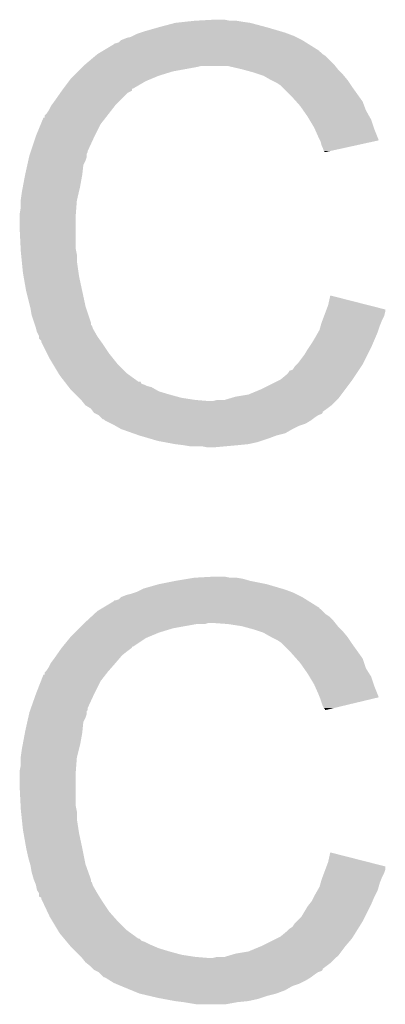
# Model space of a CAD drawing. Extents: x -9 to 122, y -9 to 65.
# Tile 256 of 256: x 79.535 to 80.396, y 49.141 to 51.463. Entities that reach past the tile are written whole.
import ezdxf

# ---------------------------------------------------------------- set-up
doc = ezdxf.new("R2010")
doc.units = 0
doc.layers.add('CLICKER_4_FOR_R7FA4M2A_V100_GTO', color=12, linetype='CONTINUOUS')

msp = doc.modelspace()

# ---------------------------------------------------------------- linework, layer by layer
at = {"layer": 'CLICKER_4_FOR_R7FA4M2A_V100_GTO'}
for points in [[(79.86268, 51.44516), (79.900782, 51.45532), (80.11668, 51.44516), (80.078582, 51.45532)], [(79.900782, 51.45532), (79.92364, 51.45786), (80.078582, 51.45532), (80.0608, 51.45786)], [(79.92364, 51.45786), (79.9465, 51.4604), (80.0608, 51.45786), (80.045562, 51.4604)], [(79.9465, 51.4604), (79.992218, 51.46294), (80.030322, 51.4604), (80.017618, 51.46294)], [(79.796642, 51.4223), (79.801722, 51.42484), (80.18526, 51.4223), (80.18018, 51.42484)], [(79.801722, 51.42484), (79.811882, 51.42992), (80.18018, 51.42484), (80.166638, 51.42992)], [(79.811882, 51.42992), (79.819506, 51.432462), (80.166638, 51.42992), (80.15986, 51.432462)], [(79.819506, 51.432462), (79.82712, 51.435), (80.15986, 51.432462), (80.15123, 51.435)], [(79.82712, 51.435), (79.86268, 51.44516), (80.15123, 51.435), (80.11668, 51.44516)], [(79.730578, 51.389268), (79.756002, 51.404522), (80.24114, 51.389268), (80.216744, 51.404522)], [(79.756002, 51.404522), (79.758546, 51.40706), (80.216744, 51.404522), (80.212686, 51.40706)], [(79.758546, 51.40706), (79.761082, 51.407062), (80.212686, 51.40706), (80.212682, 51.407062)], [(79.761082, 51.407062), (79.768702, 51.409604), (80.212682, 51.407062), (80.208618, 51.409604)], [(79.768702, 51.409604), (79.773784, 51.41468), (80.208618, 51.409604), (80.200498, 51.41468)], [(79.773784, 51.41468), (79.786482, 51.41976), (80.200498, 51.41468), (80.19034, 51.41976)], [(79.786482, 51.41976), (79.796642, 51.4223), (80.19034, 51.41976), (80.18526, 51.4223)], [(79.69088, 51.358798), (79.711892, 51.376578), (80.274162, 51.358798), (80.256382, 51.376578)], [(79.711892, 51.376578), (79.717898, 51.38166), (80.256382, 51.376578), (80.24876, 51.38166)], [(79.717898, 51.38166), (79.717902, 51.381662), (80.24876, 51.38166), (80.248758, 51.381662)], [(79.717902, 51.381662), (79.726354, 51.386734), (80.248758, 51.381662), (80.243686, 51.386734)], [(79.726354, 51.386734), (79.726364, 51.38674), (80.243686, 51.386734), (80.241162, 51.38674)], [(79.726364, 51.38674), (79.730578, 51.389268), (80.241162, 51.38674), (80.24114, 51.389268)], [(79.68234, 51.35118), (79.68488, 51.35372), (79.95158, 51.35118), (79.961738, 51.35372)], [(79.68488, 51.35372), (79.69088, 51.358798), (80.278226, 51.35372), (80.274162, 51.358798)], [(80.05826, 51.3461), (80.025238, 51.35372), (80.28432, 51.3461), (80.278226, 51.35372)], [(79.656942, 51.32578), (79.662022, 51.330862), (79.850484, 51.32578), (79.86268, 51.330862)], [(79.662022, 51.330862), (79.67218, 51.34102), (79.86268, 51.330862), (79.895698, 51.34102)], [(79.67218, 51.34102), (79.68234, 51.35118), (79.895698, 51.34102), (79.95158, 51.35118)], [(80.0862, 51.338478), (80.05826, 51.3461), (80.291942, 51.338478), (80.28432, 51.3461)], [(80.093816, 51.33594), (80.0862, 51.338478), (80.29448, 51.33594), (80.291942, 51.338478)], [(80.109058, 51.33086), (80.093816, 51.33594), (80.298714, 51.33086), (80.29448, 51.33594)], [(80.126842, 51.3207), (80.109058, 51.33086), (80.30718, 51.3207), (80.298714, 51.33086)], [(79.63789, 51.30038), (79.651226, 51.31816), (79.801716, 51.30038), (79.832198, 51.31816)], [(79.651226, 51.31816), (79.656942, 51.32578), (79.832198, 51.31816), (79.850484, 51.32578)], [(80.142078, 51.31308), (80.126842, 51.3207), (80.31226, 51.31308), (80.30718, 51.3207)], [(80.1497, 51.308), (80.142078, 51.31308), (80.315648, 51.308), (80.31226, 51.31308)], [(80.15224, 51.30546), (80.1497, 51.308), (80.31734, 51.30546), (80.315648, 51.308)], [(79.6163, 51.2699), (79.630522, 51.290218), (79.768702, 51.2699), (79.78902, 51.290218)], [(79.630522, 51.290218), (79.634074, 51.295294), (79.78902, 51.290218), (79.799166, 51.295294)], [(79.634074, 51.295294), (79.63408, 51.2953), (79.799166, 51.295294), (79.799166, 51.2953)], [(79.63408, 51.2953), (79.637872, 51.300358), (79.799166, 51.2953), (79.79918, 51.300358)], [(79.637872, 51.300358), (79.63789, 51.30038), (79.79918, 51.300358), (79.801716, 51.30038)], [(80.1751, 51.2826), (80.15224, 51.30546), (80.33367, 51.2826), (80.31734, 51.30546)], [(79.608682, 51.25974), (79.610584, 51.262278), (79.759106, 51.25974), (79.76108, 51.262278)], [(79.610584, 51.262278), (79.6163, 51.2699), (79.76108, 51.262278), (79.768702, 51.2699)], [(80.18639, 51.2699), (80.1751, 51.2826), (80.34274, 51.2699), (80.33367, 51.2826)], [(80.195418, 51.259742), (80.18639, 51.2699), (80.34655, 51.259742), (80.34274, 51.2699)], [(79.59344, 51.231822), (79.593446, 51.236886), (79.737392, 51.231822), (79.74133, 51.236886)], [(79.593446, 51.236886), (79.59852, 51.24196), (79.74133, 51.236886), (79.745276, 51.24196)], [(79.59852, 51.24196), (79.6036, 51.249582), (79.745276, 51.24196), (79.751204, 51.249582)], [(79.6036, 51.249582), (79.608682, 51.25974), (79.751204, 51.249582), (79.759106, 51.25974)], [(80.202534, 51.249578), (80.195418, 51.259742), (80.35036, 51.249578), (80.34655, 51.259742)], [(80.213202, 51.23434), (80.202534, 51.249578), (80.358826, 51.23434), (80.35036, 51.249578)], [(79.57312, 51.18862), (79.584634, 51.216558), (79.71155, 51.18862), (79.72552, 51.216558)], [(79.584634, 51.216558), (79.590916, 51.2318), (79.72552, 51.216558), (79.737374, 51.2318)], [(79.590916, 51.2318), (79.59344, 51.231822), (79.737374, 51.2318), (79.737392, 51.231822)], [(80.217776, 51.226718), (80.213202, 51.23434), (80.36306, 51.226718), (80.358826, 51.23434)], [(80.22844, 51.20894), (80.217776, 51.226718), (80.368988, 51.20894), (80.36306, 51.226718)], [(80.230698, 51.20386), (80.22844, 51.20894), (80.37068, 51.20386), (80.368988, 51.20894)], [(80.2386, 51.18608), (80.230698, 51.20386), (80.377774, 51.18608), (80.37068, 51.20386)], [(79.561266, 51.153056), (79.572272, 51.18608), (79.69504, 51.153056), (79.71028, 51.18608)], [(79.572272, 51.18608), (79.57312, 51.18862), (79.71028, 51.18608), (79.71155, 51.18862)], [(80.242414, 51.178454), (80.2386, 51.18608), (80.380814, 51.178454), (80.377774, 51.18608)], [(80.24368, 51.175922), (80.242414, 51.178454), (80.3693, 51.175922), (80.380814, 51.178454)], [(80.246218, 51.165762), (80.24368, 51.175922), (80.323102, 51.165762), (80.3693, 51.175922)], [(79.557882, 51.1429), (79.558726, 51.145436), (79.692498, 51.1429), (79.6925, 51.145436)], [(79.558726, 51.145436), (79.56042, 51.150516), (79.6925, 51.145436), (79.695038, 51.150516)], [(79.56042, 51.150516), (79.561266, 51.153056), (79.695038, 51.150516), (79.69504, 51.153056)], [(80.24876, 51.16068), (80.246218, 51.165762), (80.299994, 51.16068), (80.323102, 51.165762)], [(80.2513, 51.153064), (80.24876, 51.16068), (80.265362, 51.153064), (80.299994, 51.16068)], [(80.253832, 51.150528), (80.2513, 51.153064), (80.253832, 51.150528), (80.265362, 51.153064)], [(79.5528, 51.120036), (79.555058, 51.1302), (79.68488, 51.120036), (79.68996, 51.1302)], [(79.555058, 51.1302), (79.556752, 51.137818), (79.68996, 51.1302), (79.692498, 51.137818)], [(79.556752, 51.137818), (79.557882, 51.1429), (79.692498, 51.137818), (79.692498, 51.1429)], [(79.54772, 51.09718), (79.5528, 51.120036), (79.68234, 51.09718), (79.68488, 51.120036)], [(79.54248, 51.06924), (79.54772, 51.09718), (79.67726, 51.06924), (79.68234, 51.09718)], [(79.53756, 51.03876), (79.5401, 51.05654), (79.670226, 51.03876), (79.674328, 51.05654)], [(79.5401, 51.05654), (79.54248, 51.06924), (79.674328, 51.05654), (79.67726, 51.06924)], [(79.53756, 51.036218), (79.53756, 51.03876), (79.66964, 51.036218), (79.670226, 51.03876)], [(79.53756, 51.020982), (79.53756, 51.036218), (79.668466, 51.020982), (79.66964, 51.036218)], [(79.53502, 51.005742), (79.53756, 51.020982), (79.667294, 51.005742), (79.668466, 51.020982)], [(79.53502, 51.003202), (79.53502, 51.005742), (79.6671, 51.003202), (79.667294, 51.005742)], [(79.53502, 50.96764), (79.53502, 51.003202), (79.6671, 50.96764), (79.6671, 51.003202)], [(79.537308, 50.921918), (79.53502, 50.96764), (79.6671, 50.921918), (79.6671, 50.96764)], [(79.53756, 50.91684), (79.537308, 50.921918), (79.668116, 50.91684), (79.6671, 50.921918)], [(79.538324, 50.909218), (79.53756, 50.91684), (79.66964, 50.909218), (79.668116, 50.91684)], [(79.539846, 50.89398), (79.538324, 50.909218), (79.66964, 50.89398), (79.66964, 50.909218)], [(79.54264, 50.866038), (79.539846, 50.89398), (79.673632, 50.866038), (79.66964, 50.89398)], [(79.543986, 50.858422), (79.54264, 50.866038), (79.67472, 50.858422), (79.673632, 50.866038)], [(79.55026, 50.82286), (79.543986, 50.858422), (79.682342, 50.82286), (79.67472, 50.858422)], [(79.55915, 50.7873), (79.55026, 50.82286), (79.689962, 50.7873), (79.682342, 50.82286)], [(80.26146, 50.789842), (80.266562, 50.812696), (80.356168, 50.789842), (80.266562, 50.812696)], [(79.56042, 50.78222), (79.55915, 50.7873), (79.691656, 50.78222), (79.689962, 50.7873)], [(79.56296, 50.76698), (79.56042, 50.78222), (79.696734, 50.76698), (79.691656, 50.78222)], [(80.251932, 50.764438), (80.255742, 50.774598), (80.39354, 50.764438), (80.39608, 50.774598)], [(80.255742, 50.774598), (80.257642, 50.779662), (80.39608, 50.774598), (80.39608, 50.779662)], [(80.257642, 50.779662), (80.26146, 50.789842), (80.39608, 50.779662), (80.356168, 50.789842)], [(79.568888, 50.749196), (79.56296, 50.76698), (79.70266, 50.749196), (79.696734, 50.76698)], [(80.24622, 50.7492), (80.248124, 50.75428), (80.386426, 50.7492), (80.38846, 50.75428)], [(80.248124, 50.75428), (80.251932, 50.764438), (80.38846, 50.75428), (80.39354, 50.764438)], [(79.570582, 50.744114), (79.568888, 50.749196), (79.702666, 50.744114), (79.70266, 50.749196)], [(79.571428, 50.741576), (79.570582, 50.744114), (79.7052, 50.741576), (79.702666, 50.744114)], [(79.57312, 50.736498), (79.571428, 50.741576), (79.706894, 50.736498), (79.7052, 50.741576)], [(79.573756, 50.733958), (79.57312, 50.736498), (79.70774, 50.733958), (79.706894, 50.736498)], [(79.575658, 50.726342), (79.573756, 50.733958), (79.712092, 50.726342), (79.70774, 50.733958)], [(79.580738, 50.716184), (79.575658, 50.726342), (79.717898, 50.716184), (79.712092, 50.726342)], [(80.23098, 50.71364), (80.238238, 50.726342), (80.372856, 50.71364), (80.3783, 50.726342)], [(80.238238, 50.726342), (80.241142, 50.731422), (80.3783, 50.726342), (80.379992, 50.731422)], [(80.241142, 50.731422), (80.244044, 50.741582), (80.379992, 50.731422), (80.38338, 50.741582)], [(80.244044, 50.741582), (80.24622, 50.7492), (80.38338, 50.741582), (80.386426, 50.7492)], [(79.58074, 50.716178), (79.580738, 50.716184), (79.7179, 50.716178), (79.717898, 50.716184)], [(79.58074, 50.711106), (79.58074, 50.716178), (79.721524, 50.711106), (79.7179, 50.716178)], [(79.585814, 50.706026), (79.58074, 50.711106), (79.725154, 50.706026), (79.721524, 50.711106)], [(79.58582, 50.703484), (79.585814, 50.706026), (79.72697, 50.703484), (79.725154, 50.706026)], [(79.588362, 50.6984), (79.58582, 50.703484), (79.7306, 50.6984), (79.72697, 50.703484)], [(80.22336, 50.700938), (80.23098, 50.71364), (80.367412, 50.700938), (80.372856, 50.71364)], [(79.599792, 50.67554), (79.588362, 50.6984), (79.74584, 50.67554), (79.7306, 50.6984)], [(80.205582, 50.673002), (80.213198, 50.6857), (80.35417, 50.673002), (80.360518, 50.6857)], [(80.213198, 50.6857), (80.216584, 50.69078), (80.360518, 50.6857), (80.36306, 50.69078)], [(80.216584, 50.69078), (80.22336, 50.700938), (80.36306, 50.69078), (80.367412, 50.700938)], [(79.60614, 50.66284), (79.599792, 50.67554), (79.756, 50.66284), (79.74584, 50.67554)], [(79.61376, 50.65014), (79.60614, 50.66284), (79.76616, 50.65014), (79.756, 50.66284)], [(80.19034, 50.652682), (80.205582, 50.673002), (80.34401, 50.652682), (80.35417, 50.673002)], [(79.625952, 50.62982), (79.61376, 50.65014), (79.786482, 50.62982), (79.76616, 50.65014)], [(80.167482, 50.629824), (80.170028, 50.6349), (80.329194, 50.629824), (80.332578, 50.6349)], [(80.170028, 50.6349), (80.177642, 50.637444), (80.332578, 50.6349), (80.334274, 50.637444)], [(80.177642, 50.637444), (80.182722, 50.645062), (80.334274, 50.637444), (80.339354, 50.645062)], [(80.182722, 50.645062), (80.187796, 50.650138), (80.339354, 50.645062), (80.342738, 50.650138)], [(80.187796, 50.650138), (80.19034, 50.652682), (80.342738, 50.650138), (80.34401, 50.652682)], [(79.628998, 50.624742), (79.625952, 50.62982), (79.793466, 50.624742), (79.786482, 50.62982)], [(79.640724, 50.6095), (79.628998, 50.624742), (79.814424, 50.6095), (79.793466, 50.624742)], [(80.10398, 50.59172), (80.144618, 50.61204), (80.302098, 50.59172), (80.31734, 50.61204)], [(80.144618, 50.61204), (80.149698, 50.61458), (80.31734, 50.61204), (80.319032, 50.61458)], [(80.149698, 50.61458), (80.164938, 50.627278), (80.319032, 50.61458), (80.327498, 50.627278)], [(80.164938, 50.627278), (80.167482, 50.629824), (80.327498, 50.627278), (80.329194, 50.629824)], [(79.640736, 50.609486), (79.640724, 50.6095), (79.819506, 50.609486), (79.814424, 50.6095)], [(79.644632, 50.60442), (79.640736, 50.609486), (79.822048, 50.60442), (79.819506, 50.609486)], [(79.646586, 50.60188), (79.644632, 50.60442), (79.82966, 50.60188), (79.822048, 50.60442)], [(79.648542, 50.599338), (79.646586, 50.60188), (79.834742, 50.599338), (79.82966, 50.60188)], [(79.650494, 50.5968), (79.648542, 50.599338), (79.844902, 50.5968), (79.834742, 50.599338)], [(79.6544, 50.591722), (79.650494, 50.5968), (79.853788, 50.591722), (79.844902, 50.5968)], [(79.659484, 50.586638), (79.6544, 50.591722), (79.862682, 50.586638), (79.853788, 50.591722)], [(80.073502, 50.579022), (80.10398, 50.59172), (80.292574, 50.579022), (80.302098, 50.59172)], [(79.667102, 50.57902), (79.659484, 50.586638), (79.88808, 50.57902), (79.862682, 50.586638)], [(79.674722, 50.5714), (79.667102, 50.57902), (79.91602, 50.5714), (79.88808, 50.57902)], [(79.6798, 50.56632), (79.674722, 50.5714), (79.949038, 50.56632), (79.91602, 50.5714)], [(79.681834, 50.56378), (79.6798, 50.56632), (79.979518, 50.56378), (79.949038, 50.56632)], [(79.689958, 50.553624), (79.681834, 50.56378), (80.269082, 50.553624), (80.279238, 50.56378)], [(79.989682, 50.56378), (79.999842, 50.56632), (80.279238, 50.56378), (80.281778, 50.56632)], [(80.017624, 50.56632), (80.034554, 50.5714), (80.281778, 50.56632), (80.286858, 50.5714)], [(80.034554, 50.5714), (80.04302, 50.57394), (80.286858, 50.5714), (80.288762, 50.57394)], [(80.04302, 50.57394), (80.073502, 50.579022), (80.288762, 50.57394), (80.292574, 50.579022)], [(79.689966, 50.55362), (79.689958, 50.553624), (80.269078, 50.55362), (80.269082, 50.553624)], [(79.702656, 50.546002), (79.689966, 50.55362), (80.258928, 50.546002), (80.269078, 50.55362)], [(79.708386, 50.53837), (79.702656, 50.546002), (80.24876, 50.53837), (80.258928, 50.546002)], [(79.71028, 50.535844), (79.708386, 50.53837), (80.248754, 50.535844), (80.24876, 50.53837)], [(79.7103, 50.535834), (79.71028, 50.535844), (80.248754, 50.535834), (80.248754, 50.535844)], [(79.715364, 50.5333), (79.7103, 50.535834), (80.246216, 50.5333), (80.248754, 50.535834)], [(79.720436, 50.530762), (79.715364, 50.5333), (80.238606, 50.530762), (80.246216, 50.5333)], [(79.720442, 50.530758), (79.720436, 50.530762), (80.238596, 50.530758), (80.238606, 50.530762)], [(79.72552, 50.52568), (79.720442, 50.530758), (80.23098, 50.52568), (80.238596, 50.530758)], [(79.730594, 50.520606), (79.72552, 50.52568), (80.224214, 50.520606), (80.23098, 50.52568)], [(79.733134, 50.5206), (79.730594, 50.520606), (80.224206, 50.5206), (80.224214, 50.520606)], [(79.73568, 50.518062), (79.733134, 50.5206), (80.220822, 50.518062), (80.224206, 50.5206)], [(79.735688, 50.518058), (79.73568, 50.518062), (80.220818, 50.518058), (80.220822, 50.518062)], [(79.750922, 50.51044), (79.735688, 50.518058), (80.20812, 50.51044), (80.220818, 50.518058)], [(79.756, 50.5079), (79.750922, 50.51044), (80.2005, 50.5079), (80.20812, 50.51044)], [(79.760446, 50.50536), (79.756, 50.5079), (80.19288, 50.50536), (80.2005, 50.5079)], [(79.773778, 50.49774), (79.760446, 50.50536), (80.177642, 50.49774), (80.19288, 50.50536)], [(79.802572, 50.487578), (79.773778, 50.49774), (80.159856, 50.487578), (80.177642, 50.49774)], [(79.81696, 50.4825), (79.802572, 50.487578), (80.139544, 50.4825), (80.159856, 50.487578)], [(79.816968, 50.482498), (79.81696, 50.4825), (80.139538, 50.482498), (80.139544, 50.4825)], [(79.842868, 50.47488), (79.816968, 50.482498), (80.11922, 50.47488), (80.139538, 50.482498)], [(79.860138, 50.4698), (79.842868, 50.47488), (80.103978, 50.4698), (80.11922, 50.47488)], [(79.873686, 50.46726), (79.860138, 50.4698), (80.096358, 50.46726), (80.103978, 50.4698)], [(79.900782, 50.46218), (79.873686, 50.46726), (80.073498, 50.46218), (80.096358, 50.46726)], [(79.9211, 50.45964), (79.900782, 50.46218), (80.0481, 50.45964), (80.073498, 50.46218)], [(79.936338, 50.4571), (79.9211, 50.45964), (80.02016, 50.4571), (80.0481, 50.45964)], [(79.976978, 50.45456), (79.964278, 50.4571), (79.992222, 50.45456), (80.02016, 50.4571)], [(79.93126, 50.14468), (79.9465, 50.14722), (80.060802, 50.14468), (80.045562, 50.14722)], [(79.9465, 50.14722), (79.992218, 50.14976), (80.030322, 50.14722), (80.017618, 50.14976)], [(79.827122, 50.121822), (79.862678, 50.13198), (80.151224, 50.121822), (80.11668, 50.13198)], [(79.862678, 50.13198), (79.90078, 50.1396), (80.11668, 50.13198), (80.078578, 50.1396)], [(79.90078, 50.1396), (79.93126, 50.14468), (80.078578, 50.1396), (80.060802, 50.14468)], [(79.768702, 50.096424), (79.773784, 50.1015), (80.208618, 50.096424), (80.200498, 50.1015)], [(79.773784, 50.1015), (79.786482, 50.10658), (80.200498, 50.1015), (80.19034, 50.10658)], [(79.786482, 50.10658), (79.796638, 50.10912), (80.19034, 50.10658), (80.18526, 50.10912)], [(79.796638, 50.10912), (79.804258, 50.11166), (80.18526, 50.10912), (80.18018, 50.11166)], [(79.804258, 50.11166), (79.81188, 50.1142), (80.18018, 50.11166), (80.17341, 50.1142)], [(79.81188, 50.1142), (79.822042, 50.119282), (80.17341, 50.1142), (80.15986, 50.119282)], [(79.822042, 50.119282), (79.827122, 50.121822), (80.15986, 50.119282), (80.151224, 50.121822)], [(79.726364, 50.07356), (79.730578, 50.076088), (80.241162, 50.07356), (80.24114, 50.076088)], [(79.730578, 50.076088), (79.756002, 50.091342), (80.24114, 50.076088), (80.216744, 50.091342)], [(79.756002, 50.091342), (79.758546, 50.09388), (80.216744, 50.091342), (80.212686, 50.09388)], [(79.758546, 50.09388), (79.761082, 50.093882), (80.212686, 50.09388), (80.212682, 50.093882)], [(79.761082, 50.093882), (79.768702, 50.096424), (80.212682, 50.093882), (80.208618, 50.096424)], [(79.693132, 50.045618), (79.704138, 50.055778), (80.274162, 50.045618), (80.264002, 50.055778)], [(79.704138, 50.055778), (79.709644, 50.06086), (80.264002, 50.055778), (80.25638, 50.06086)], [(79.709644, 50.06086), (79.717902, 50.068482), (80.25638, 50.06086), (80.248758, 50.068482)], [(79.717902, 50.068482), (79.726354, 50.073554), (80.248758, 50.068482), (80.243686, 50.073554)], [(79.726354, 50.073554), (79.726364, 50.07356), (80.243686, 50.073554), (80.241162, 50.07356)], [(79.67472, 50.02784), (79.68488, 50.038), (79.895698, 50.02784), (79.951578, 50.038)], [(79.68488, 50.038), (79.687628, 50.040538), (79.971896, 50.038), (79.979518, 50.040538)], [(79.687628, 50.040538), (79.68763, 50.04054), (79.979518, 50.040538), (79.989682, 50.04054)], [(79.68763, 50.04054), (79.693132, 50.045618), (80.278226, 50.04054), (80.274162, 50.045618)], [(80.025242, 50.038), (79.989682, 50.04054), (80.280258, 50.038), (80.278226, 50.04054)], [(80.05826, 50.03292), (80.025242, 50.038), (80.28432, 50.03292), (80.280258, 50.038)], [(80.0862, 50.025298), (80.05826, 50.03292), (80.291942, 50.025298), (80.28432, 50.03292)], [(79.65278, 50.004978), (79.656938, 50.010058), (79.832198, 50.004978), (79.844386, 50.010058)], [(79.656938, 50.010058), (79.664562, 50.017682), (79.844386, 50.010058), (79.86268, 50.017682)], [(79.664562, 50.017682), (79.67472, 50.02784), (79.86268, 50.017682), (79.895698, 50.02784)], [(80.093816, 50.02276), (80.0862, 50.025298), (80.29448, 50.02276), (80.291942, 50.025298)], [(80.109058, 50.01768), (80.093816, 50.02276), (80.298714, 50.01768), (80.29448, 50.02276)], [(80.126842, 50.00752), (80.109058, 50.01768), (80.30718, 50.00752), (80.298714, 50.01768)], [(80.142078, 49.9999), (80.126842, 50.00752), (80.31226, 49.9999), (80.30718, 50.00752)], [(79.63408, 49.98212), (79.63614, 49.984638), (79.799172, 49.98212), (79.79918, 49.984638)], [(79.63614, 49.984638), (79.636158, 49.98466), (79.79918, 49.984638), (79.801716, 49.98466)], [(79.636158, 49.98466), (79.65278, 50.004978), (79.801716, 49.98466), (79.832198, 50.004978)], [(80.1497, 49.99482), (80.142078, 49.9999), (80.315648, 49.99482), (80.31226, 49.9999)], [(80.15224, 49.99228), (80.1497, 49.99482), (80.31734, 49.99228), (80.315648, 49.99482)], [(80.1751, 49.96942), (80.15224, 49.99228), (80.333668, 49.96942), (80.31734, 49.99228)], [(79.6163, 49.95672), (79.621634, 49.96434), (79.769786, 49.95672), (79.776318, 49.96434)], [(79.621634, 49.96434), (79.628746, 49.9745), (79.776318, 49.96434), (79.78902, 49.9745)], [(79.628746, 49.9745), (79.634076, 49.982116), (79.78902, 49.9745), (79.799172, 49.982116)], [(79.634076, 49.982116), (79.63408, 49.98212), (79.799172, 49.982116), (79.799172, 49.98212)], [(80.186392, 49.956718), (80.1751, 49.96942), (80.34274, 49.956718), (80.333668, 49.96942)], [(79.6036, 49.936402), (79.608682, 49.94656), (79.75219, 49.936402), (79.76108, 49.94656)], [(79.608682, 49.94656), (79.6163, 49.95672), (79.76108, 49.94656), (79.769786, 49.95672)], [(80.195418, 49.946562), (80.186392, 49.956718), (80.346128, 49.946562), (80.34274, 49.956718)], [(80.204314, 49.933858), (80.195418, 49.946562), (80.350362, 49.933858), (80.346128, 49.946562)], [(79.584982, 49.903378), (79.590916, 49.91862), (79.72552, 49.903378), (79.737372, 49.91862)], [(79.590916, 49.91862), (79.59344, 49.918642), (79.737372, 49.91862), (79.737388, 49.918642)], [(79.59344, 49.918642), (79.593446, 49.923706), (79.737388, 49.918642), (79.741326, 49.923706)], [(79.593446, 49.923706), (79.595982, 49.926242), (79.741326, 49.923706), (79.7433, 49.926242)], [(79.595982, 49.926242), (79.59852, 49.92878), (79.7433, 49.926242), (79.74552, 49.92878)], [(79.59852, 49.92878), (79.6036, 49.936402), (79.74552, 49.92878), (79.75219, 49.936402)], [(80.213202, 49.92116), (80.204314, 49.933858), (80.358298, 49.92116), (80.350362, 49.933858)], [(80.217774, 49.91354), (80.213202, 49.92116), (80.36306, 49.91354), (80.358298, 49.92116)], [(79.57312, 49.8729), (79.584982, 49.903378), (79.71028, 49.8729), (79.72552, 49.903378)], [(80.22844, 49.89576), (80.217774, 49.91354), (80.368988, 49.89576), (80.36306, 49.91354)], [(80.230698, 49.89068), (80.22844, 49.89576), (80.37068, 49.89068), (80.368988, 49.89576)], [(80.2386, 49.8729), (80.230698, 49.89068), (80.377774, 49.8729), (80.37068, 49.89068)], [(79.561466, 49.839876), (79.57312, 49.8729), (79.69504, 49.839876), (79.71028, 49.8729)], [(80.241652, 49.865274), (80.2386, 49.8729), (80.380814, 49.865274), (80.377774, 49.8729)], [(80.24368, 49.8602), (80.241652, 49.865274), (80.359652, 49.8602), (80.380814, 49.865274)], [(80.24876, 49.844962), (80.24368, 49.8602), (80.296102, 49.844962), (80.359652, 49.8602)], [(80.251298, 49.839884), (80.24876, 49.844962), (80.274924, 49.839884), (80.296102, 49.844962)], [(79.555058, 49.81702), (79.556752, 49.824638), (79.68996, 49.81702), (79.692498, 49.824638)], [(79.556752, 49.824638), (79.557882, 49.82972), (79.692498, 49.824638), (79.692498, 49.82972)], [(79.557882, 49.82972), (79.558776, 49.832254), (79.692498, 49.82972), (79.6925, 49.832254)], [(79.558776, 49.832254), (79.559672, 49.834794), (79.6925, 49.832254), (79.695034, 49.834794)], [(79.559672, 49.834794), (79.561466, 49.839876), (79.695034, 49.834794), (79.69504, 49.839876)], [(80.253834, 49.837346), (80.251298, 49.839884), (80.26434, 49.837346), (80.274924, 49.839884)], [(80.25384, 49.834828), (80.253834, 49.837346), (80.25384, 49.834828), (80.26434, 49.837346)], [(79.54772, 49.784), (79.5528, 49.806856), (79.682594, 49.784), (79.68488, 49.806856)], [(79.5528, 49.806856), (79.555058, 49.81702), (79.68488, 49.806856), (79.68996, 49.81702)], [(79.542004, 49.75352), (79.547242, 49.78146), (79.67726, 49.75352), (79.68234, 49.78146)], [(79.547242, 49.78146), (79.54772, 49.784), (79.68234, 49.78146), (79.682594, 49.784)], [(79.5401, 49.74336), (79.542004, 49.75352), (79.67472, 49.74336), (79.67726, 49.75352)], [(79.53756, 49.72558), (79.5401, 49.74336), (79.670274, 49.72558), (79.67472, 49.74336)], [(79.53502, 49.692562), (79.53756, 49.705262), (79.667294, 49.692562), (79.668272, 49.705262)], [(79.53756, 49.723038), (79.53756, 49.72558), (79.66964, 49.723038), (79.670274, 49.72558)], [(79.53756, 49.705262), (79.53756, 49.723038), (79.668272, 49.705262), (79.66964, 49.723038)], [(79.53502, 49.690022), (79.53502, 49.692562), (79.6671, 49.690022), (79.667294, 49.692562)], [(79.53502, 49.65192), (79.53502, 49.690022), (79.6671, 49.65192), (79.6671, 49.690022)], [(79.53718, 49.608738), (79.53502, 49.65192), (79.6671, 49.608738), (79.6671, 49.65192)], [(79.53756, 49.60112), (79.53718, 49.608738), (79.668624, 49.60112), (79.6671, 49.608738)], [(79.538096, 49.596038), (79.53756, 49.60112), (79.66964, 49.596038), (79.668624, 49.60112)], [(79.539968, 49.578258), (79.538096, 49.596038), (79.66964, 49.578258), (79.66964, 49.596038)], [(79.54264, 49.552858), (79.539968, 49.578258), (79.673548, 49.552858), (79.66964, 49.578258)], [(79.543986, 49.54524), (79.54264, 49.552858), (79.67472, 49.54524), (79.673548, 49.552858)], [(79.55026, 49.50968), (79.543986, 49.54524), (79.68234, 49.50968), (79.67472, 49.54524)], [(79.55534, 49.486818), (79.55026, 49.50968), (79.686914, 49.486818), (79.68234, 49.50968)], [(80.26146, 49.476662), (80.266562, 49.499516), (80.356168, 49.476662), (80.266562, 49.499516)], [(79.559696, 49.47158), (79.55534, 49.486818), (79.689962, 49.47158), (79.686914, 49.486818)], [(80.257642, 49.466482), (80.26146, 49.476662), (80.39608, 49.466482), (80.356168, 49.476662)], [(79.56042, 49.469042), (79.559696, 49.47158), (79.69087, 49.469042), (79.689962, 49.47158)], [(79.56296, 49.4538), (79.56042, 49.469042), (79.696312, 49.4538), (79.69087, 49.469042)], [(79.568038, 49.43602), (79.56296, 49.4538), (79.70266, 49.43602), (79.696312, 49.4538)], [(80.248124, 49.4411), (80.251934, 49.45126), (80.38846, 49.4411), (80.39354, 49.45126)], [(80.251934, 49.45126), (80.25479, 49.458878), (80.39354, 49.45126), (80.396078, 49.458878)], [(80.25479, 49.458878), (80.257642, 49.466482), (80.396078, 49.458878), (80.39608, 49.466482)], [(79.56804, 49.436016), (79.568038, 49.43602), (79.70266, 49.436016), (79.70266, 49.43602)], [(79.570074, 49.430934), (79.56804, 49.436016), (79.702666, 49.430934), (79.70266, 49.436016)], [(79.57109, 49.428396), (79.570074, 49.430934), (79.7052, 49.428396), (79.702666, 49.430934)], [(79.573118, 49.423322), (79.57109, 49.428396), (79.706892, 49.423322), (79.7052, 49.428396)], [(80.241142, 49.418242), (80.244042, 49.4284), (80.380476, 49.418242), (80.383378, 49.4284)], [(80.244042, 49.4284), (80.24622, 49.43602), (80.383378, 49.4284), (80.386426, 49.43602)], [(80.24622, 49.43602), (80.248124, 49.4411), (80.386426, 49.43602), (80.38846, 49.4411)], [(79.573628, 49.420778), (79.573118, 49.423322), (79.70774, 49.420778), (79.706892, 49.423322)], [(79.575658, 49.410622), (79.573628, 49.420778), (79.713546, 49.410622), (79.70774, 49.420778)], [(79.580736, 49.403006), (79.575658, 49.410622), (79.717898, 49.403006), (79.713546, 49.410622)], [(79.580738, 49.403), (79.580736, 49.403006), (79.7179, 49.403), (79.717898, 49.403006)], [(79.58074, 49.395394), (79.580738, 49.403), (79.722654, 49.395394), (79.7179, 49.403)], [(80.23098, 49.400458), (80.236786, 49.41062), (80.373218, 49.400458), (80.3783, 49.41062)], [(80.236786, 49.41062), (80.241142, 49.418242), (80.3783, 49.41062), (80.380476, 49.418242)], [(79.585806, 49.392846), (79.58074, 49.395394), (79.724248, 49.392846), (79.722654, 49.395394)], [(79.58582, 49.390304), (79.585806, 49.392846), (79.725836, 49.390304), (79.724248, 49.392846)], [(79.589408, 49.38268), (79.58582, 49.390304), (79.7306, 49.38268), (79.725836, 49.390304)], [(79.600166, 49.359818), (79.589408, 49.38268), (79.745842, 49.359818), (79.7306, 49.38268)], [(80.217264, 49.3776), (80.223362, 49.385222), (80.36306, 49.3776), (80.366326, 49.385222)], [(80.223362, 49.385222), (80.22844, 49.39538), (80.366326, 49.385222), (80.37068, 49.39538)], [(80.22844, 49.39538), (80.23098, 49.400458), (80.37068, 49.39538), (80.373218, 49.400458)], [(79.60614, 49.347122), (79.600166, 49.359818), (79.757128, 49.347122), (79.745842, 49.359818)], [(80.197962, 49.347122), (80.2132, 49.37252), (80.34782, 49.347122), (80.360518, 49.37252)], [(80.2132, 49.37252), (80.217264, 49.3776), (80.360518, 49.37252), (80.36306, 49.3776)], [(79.612238, 49.33696), (79.60614, 49.347122), (79.76616, 49.33696), (79.757128, 49.347122)], [(79.624428, 49.31664), (79.612238, 49.33696), (79.786482, 49.31664), (79.76616, 49.33696)], [(80.182722, 49.331882), (80.187802, 49.336962), (80.339564, 49.331882), (80.34274, 49.336962)], [(80.187802, 49.336962), (80.197962, 49.347122), (80.34274, 49.336962), (80.34782, 49.347122)], [(79.628998, 49.309022), (79.624428, 49.31664), (79.796958, 49.309022), (79.786482, 49.31664)], [(80.149698, 49.3014), (80.164938, 49.314098), (80.320514, 49.3014), (80.32845, 49.314098)], [(80.164938, 49.314098), (80.17002, 49.31918), (80.32845, 49.314098), (80.331626, 49.31918)], [(80.17002, 49.31918), (80.177642, 49.324262), (80.331626, 49.31918), (80.334802, 49.324262)], [(80.177642, 49.324262), (80.182722, 49.331882), (80.334802, 49.324262), (80.339564, 49.331882)], [(79.639584, 49.29632), (79.628998, 49.309022), (79.814424, 49.29632), (79.796958, 49.309022)], [(79.63959, 49.296314), (79.639584, 49.29632), (79.816966, 49.296314), (79.814424, 49.29632)], [(79.643818, 49.29124), (79.63959, 49.296314), (79.822044, 49.29124), (79.816966, 49.296314)], [(79.645934, 49.2887), (79.643818, 49.29124), (79.82966, 49.2887), (79.822044, 49.29124)], [(79.652284, 49.28108), (79.645934, 49.2887), (79.8449, 49.28108), (79.82966, 49.2887)], [(80.103982, 49.278542), (80.139534, 49.296318), (80.3021, 49.278542), (80.31734, 49.296318)], [(80.139534, 49.296318), (80.149698, 49.3014), (80.31734, 49.296318), (80.320514, 49.3014)], [(79.6544, 49.27854), (79.652284, 49.28108), (79.850826, 49.27854), (79.8449, 49.28108)], [(79.659482, 49.273458), (79.6544, 49.27854), (79.86268, 49.273458), (79.850826, 49.27854)], [(79.6671, 49.26584), (79.659482, 49.273458), (79.88808, 49.26584), (79.86268, 49.273458)], [(79.67472, 49.25822), (79.6671, 49.26584), (79.91602, 49.25822), (79.88808, 49.26584)], [(80.04302, 49.26076), (80.073502, 49.265842), (80.288762, 49.26076), (80.292574, 49.265842)], [(80.073502, 49.265842), (80.10398, 49.27854), (80.292574, 49.265842), (80.302098, 49.27854)], [(80.10398, 49.27854), (80.103982, 49.278542), (80.302098, 49.27854), (80.3021, 49.278542)], [(79.6798, 49.25314), (79.67472, 49.25822), (79.949038, 49.25314), (79.91602, 49.25822)], [(79.681832, 49.2506), (79.6798, 49.25314), (79.979518, 49.2506), (79.949038, 49.25314)], [(79.689958, 49.240442), (79.681832, 49.2506), (80.26908, 49.240442), (80.279238, 49.2506)], [(79.689962, 49.24044), (79.689958, 49.240442), (80.269078, 49.24044), (80.26908, 49.240442)], [(79.702658, 49.230282), (79.689962, 49.24044), (80.255544, 49.230282), (80.269078, 49.24044)], [(79.989682, 49.2506), (79.999842, 49.25314), (80.279238, 49.2506), (80.281778, 49.25314)], [(80.017624, 49.25314), (80.034554, 49.25822), (80.281778, 49.25314), (80.286858, 49.25822)], [(80.034554, 49.25822), (80.04302, 49.26076), (80.286858, 49.25822), (80.288762, 49.26076)], [(79.707752, 49.22519), (79.702658, 49.230282), (80.24876, 49.22519), (80.255544, 49.230282)], [(79.71028, 49.222662), (79.707752, 49.22519), (80.248754, 49.222662), (80.24876, 49.22519)], [(79.710296, 49.222654), (79.71028, 49.222662), (80.248754, 49.222654), (80.248754, 49.222662)], [(79.715362, 49.22012), (79.710296, 49.222654), (80.246216, 49.22012), (80.248754, 49.222654)], [(79.720436, 49.217582), (79.715362, 49.22012), (80.238606, 49.217582), (80.246216, 49.22012)], [(79.720442, 49.217578), (79.720436, 49.217582), (80.238596, 49.217578), (80.238606, 49.217582)], [(79.72552, 49.2125), (79.720442, 49.217578), (80.23098, 49.2125), (80.238596, 49.217578)], [(79.733134, 49.204886), (79.72552, 49.2125), (80.220828, 49.204886), (80.23098, 49.2125)], [(79.735676, 49.20488), (79.733134, 49.204886), (80.22082, 49.20488), (80.220828, 49.204886)], [(79.73568, 49.204878), (79.735676, 49.20488), (80.220818, 49.204878), (80.22082, 49.20488)], [(79.747874, 49.19726), (79.73568, 49.204878), (80.20812, 49.19726), (80.220818, 49.204878)], [(79.756, 49.192182), (79.747874, 49.19726), (80.197962, 49.192182), (80.20812, 49.19726)], [(79.76193, 49.18964), (79.756, 49.192182), (80.192878, 49.18964), (80.197962, 49.192182)], [(79.77378, 49.18456), (79.76193, 49.18964), (80.177638, 49.18456), (80.192878, 49.18964)], [(79.798456, 49.1744), (79.77378, 49.18456), (80.15986, 49.1744), (80.177638, 49.18456)], [(79.816958, 49.166782), (79.798456, 49.1744), (80.139542, 49.166782), (80.15986, 49.1744)], [(79.816968, 49.16678), (79.816958, 49.166782), (80.139538, 49.16678), (80.139542, 49.166782)], [(79.838554, 49.1617), (79.816968, 49.16678), (80.119222, 49.1617), (80.139538, 49.16678)], [(79.86014, 49.15662), (79.838554, 49.1617), (80.103978, 49.15662), (80.119222, 49.1617)], [(79.873688, 49.15408), (79.86014, 49.15662), (80.096358, 49.15408), (80.103978, 49.15662)], [(79.900782, 49.149), (79.873688, 49.15408), (80.073498, 49.149), (80.096358, 49.15408)], [(79.9211, 49.14646), (79.900782, 49.149), (80.0481, 49.14646), (80.073498, 49.149)], [(79.951578, 49.14138), (79.9211, 49.14646), (80.020158, 49.14138), (80.0481, 49.14646)]]:
    msp.add_solid(points, dxfattribs=at)

doc.saveas('drawing.dxf')
